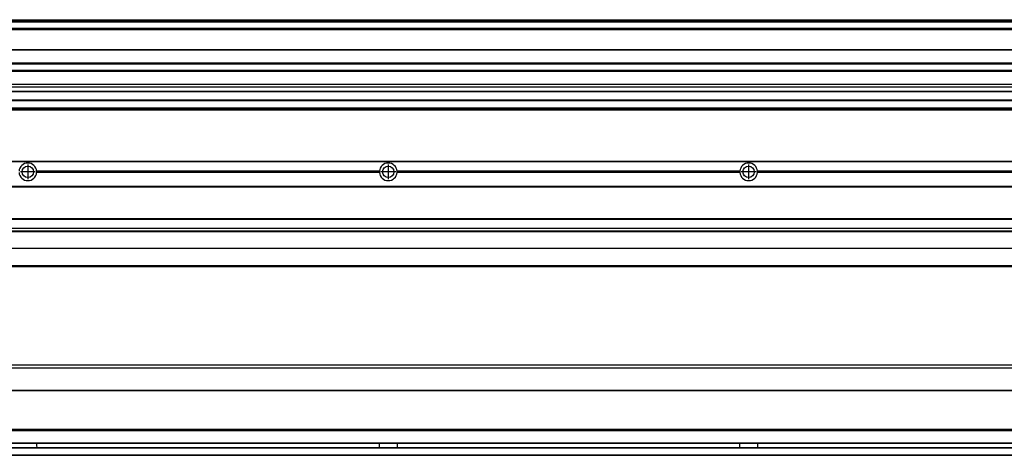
# Model space of a CAD drawing. Header units: inches. Extents: x -381 to 17828, y -418 to 176.
# Tile 20 of 37: x 1349 to 1895, y -153 to 89. Entities that reach past the tile are written whole.
import ezdxf

# ---------------------------------------------------------------- set-up
doc = ezdxf.new("R2010")
doc.units = ezdxf.units.IN
doc.linetypes.add('DOT_CENTER', pattern=[14, 12, -1, 0, -1])
doc.layers.add('1', color=7, linetype='Continuous')

# ---------------------------------------------------------------- blocks, each defined once
blk = doc.blocks.new('Modulo_izq__K__1__21', base_point=(621.12, -53.93))
at = {"color": 7, "linetype": 'Continuous'}
for p, q in [((655.18, 10.47), (2049.18, 10.47)), ((655.18, 10.22), (2049.18, 10.22)), ((1358.08, 4.47), (1358.07, 4.77)), ((1548.29, 4.77), (1358.07, 4.77)), ((1358.07, 4.17), (1358.08, 4.47)), ((1548.29, 4.17), (1358.07, 4.17)), ((1548.28, 4.47), (1358.08, 4.47)), ((1548.29, 4.77), (1548.28, 4.47)), ((1548.28, 4.47), (1548.29, 4.17)), ((1558.08, 4.47), (1558.07, 4.77)), ((1748.29, 4.77), (1558.07, 4.77)), ((1558.07, 4.17), (1558.08, 4.47)), ((1748.29, 4.17), (1558.07, 4.17)), ((1748.28, 4.47), (1558.08, 4.47)), ((1748.29, 4.77), (1748.28, 4.47)), ((1748.28, 4.47), (1748.29, 4.17)), ((1758.08, 4.47), (1758.07, 4.77)), ((1948.29, 4.77), (1758.07, 4.77)), ((1758.07, 4.17), (1758.08, 4.47)), ((1948.29, 4.17), (1758.07, 4.17)), ((1948.28, 4.47), (1758.08, 4.47)), ((655.18, -3.53), (2049.18, -3.53)), ((655.18, -3.78), (2049.18, -3.78)), ((2049.18, -4.03), (655.18, -4.03)), ((655.18, -21.53), (2049.18, -21.53)), ((655.18, -21.78), (2049.18, -21.78)), ((655.18, -26.73), (2049.18, -26.73)), ((655.18, -26.82), (2049.18, -26.82)), ((655.18, -28.37), (2049.18, -28.37)), ((655.18, -28.53), (2049.18, -28.53)), ((655.18, -28.65), (2049.18, -28.65)), ((2049.18, -38.02), (655.18, -38.02)), ((2049.18, -38.11), (655.18, -38.11)), ((655.18, -47.53), (2049.43, -47.53)), ((655.18, -48.03), (2051.18, -48.03))]:
    blk.add_line(p, q, dxfattribs=at)
for centre in [(1353.18, 4.47), (1553.18, 4.47), (1753.18, 4.47)]:
    blk.add_circle(centre, 3.15, dxfattribs=at)
for centre, start, end in [((1353.18, 4.47), 3.5101, 176.4899), ((1553.18, 4.47), 3.5101, 176.4899), ((1753.18, 4.47), 3.5101, 176.4899), ((1353.18, 4.47), 183.5101, 356.4899), ((1553.18, 4.47), 183.5101, 356.4899), ((1753.18, 4.47), 183.5101, 356.4899)]:
    blk.add_arc(centre, 4.9, start, end, dxfattribs=at)
at = {"layer": '1', "color": 2, "linetype": 'DOT_CENTER'}
for p, q in [((1353.18, 8.62), (1353.18, 0.32)), ((1553.18, 8.62), (1553.18, 0.32)), ((1753.18, 8.62), (1753.18, 0.32)), ((1357.33, 4.47), (1349.03, 4.47)), ((1557.33, 4.47), (1549.03, 4.47)), ((1757.33, 4.47), (1749.03, 4.47))]:
    blk.add_line(p, q, dxfattribs=at)
blk = doc.blocks.new('F-168__30', base_point=(621.12, -75.97))
blk.add_blockref('Modulo_izq__K__1__21', (621.12, -53.93))
blk = doc.blocks.new('Alzado2', base_point=(2889, -32))
blk.add_blockref('F-168__30', (621.12, -75.97))
blk = doc.blocks.new('Modulo_izq__K__1__41', base_point=(621.12, 38.97))
at = {"color": 7, "linetype": 'Continuous'}
for p, q in [((655.18, 88.97), (2049.18, 88.97)), ((655.18, 88.96), (2049.18, 88.96)), ((655.18, 88.35), (2049.18, 88.35)), ((655.18, 88.03), (2049.18, 88.03)), ((655.18, 87.7), (2049.18, 87.7)), ((2051.18, 83.99), (662.68, 83.99)), ((762.18, 83.97), (2051.18, 83.97)), ((780.93, 83.47), (2051.18, 83.47)), ((791.42, 72.41), (2051.18, 72.41)), ((791.42, 72.16), (2051.18, 72.16)), ((2051.18, 64.79), (791.42, 64.79)), ((791.42, 64.54), (2051.18, 64.54)), ((791.42, 60.91), (2051.18, 60.91)), ((791.42, 60.41), (2051.18, 60.41)), ((762.4, 49.19), (2051.18, 49.19)), ((777.68, 53.15), (2051.18, 53.15)), ((2051.18, 51.48), (777.68, 51.48)), ((662.68, 44.48), (2051.13, 44.48)), ((662.68, 44.04), (2051.13, 44.04)), ((762.36, 49.16), (2051.18, 49.16)), ((655.18, 39.47), (2051.13, 39.47)), ((655.18, 39.22), (2051.13, 39.22)), ((655.18, 38.97), (2051.13, 38.97)), ((662.68, 39.97), (2051.13, 39.97))]:
    blk.add_line(p, q, dxfattribs=at)
blk = doc.blocks.new('F-168__50', base_point=(621.12, 38.97))
blk.add_blockref('Modulo_izq__K__1__41', (621.12, 38.97))
blk = doc.blocks.new('Inferior2', base_point=(2889, 64.72))
blk.add_blockref('F-168__50', (621.12, 38.97))
blk = doc.blocks.new('Modulo_izq__K__1__59', base_point=(621.12, -154.47))
at = {"color": 7, "linetype": 'Continuous'}
for p, q in [((2051.13, -102.97), (655.18, -102.97)), ((655.18, -104.47), (2023.77, -104.47)), ((655.18, -116.72), (2049.18, -116.72)), ((655.18, -116.97), (2049.18, -116.97)), ((2049.18, -117.22), (655.18, -117.22)), ((2049.18, -138.72), (655.18, -138.72)), ((2049.18, -138.97), (655.18, -138.97)), ((655.18, -139.22), (2049.18, -139.22)), ((655.18, -145.97), (2049.18, -145.97)), ((655.18, -146.22), (2049.18, -146.22)), ((1358.08, -146.3), (1358.07, -146.98)), ((1358.07, -146.98), (1358.07, -147.23)), ((1358.07, -147.23), (1358.07, -147.72)), ((1358.08, -146.22), (1358.08, -146.3)), ((1548.28, -146.3), (1548.28, -146.22)), ((1548.28, -146.52), (1548.28, -146.3)), ((1548.29, -147.23), (1548.28, -146.52)), ((1548.29, -147.72), (1548.29, -147.23)), ((1558.08, -146.3), (1558.07, -146.98)), ((1558.07, -146.98), (1558.07, -147.23)), ((1558.07, -147.23), (1558.07, -147.72)), ((1558.08, -146.22), (1558.08, -146.3)), ((1748.28, -146.3), (1748.28, -146.22)), ((1748.28, -146.52), (1748.28, -146.3)), ((1748.29, -147.23), (1748.28, -146.52)), ((1748.29, -147.72), (1748.29, -147.23)), ((1758.08, -146.3), (1758.07, -146.98)), ((1758.07, -146.98), (1758.07, -147.23)), ((1758.07, -147.23), (1758.07, -147.72)), ((1758.08, -146.22), (1758.08, -146.3)), ((655.18, -148.72), (2049.18, -148.72)), ((2049.18, -148.97), (655.18, -148.97)), ((655.18, -152.72), (2049.18, -152.72)), ((655.18, -152.97), (2049.18, -152.97)), ((1358.07, -147.72), (1358.08, -148.43)), ((1358.08, -148.43), (1358.08, -148.65)), ((1358.08, -148.65), (1358.08, -148.72)), ((1548.28, -148.43), (1548.29, -147.72)), ((1548.28, -148.65), (1548.28, -148.43)), ((1548.28, -148.72), (1548.28, -148.65)), ((1558.07, -147.72), (1558.08, -148.43)), ((1558.08, -148.43), (1558.08, -148.65)), ((1558.08, -148.65), (1558.08, -148.72)), ((1748.28, -148.43), (1748.29, -147.72)), ((1748.28, -148.65), (1748.28, -148.43)), ((1748.28, -148.72), (1748.28, -148.65)), ((1758.07, -147.72), (1758.08, -148.43)), ((1758.08, -148.43), (1758.08, -148.65)), ((1758.08, -148.65), (1758.08, -148.72))]:
    blk.add_line(p, q, dxfattribs=at)
blk = doc.blocks.new('F-168__68', base_point=(621.12, -154.47))
blk.add_blockref('Modulo_izq__K__1__59', (621.12, -154.47))
blk = doc.blocks.new('Superior1', base_point=(2889, -128.72))
blk.add_blockref('F-168__68', (621.12, -154.47))

msp = doc.modelspace()

# ---------------------------------------------------------------- block references
for name, p in [('Inferior2', (2889, 64.72)), ('Alzado2', (2889, -32)), ('Superior1', (2889, -128.72))]:
    msp.add_blockref(name, p)

doc.saveas('drawing.dxf')
